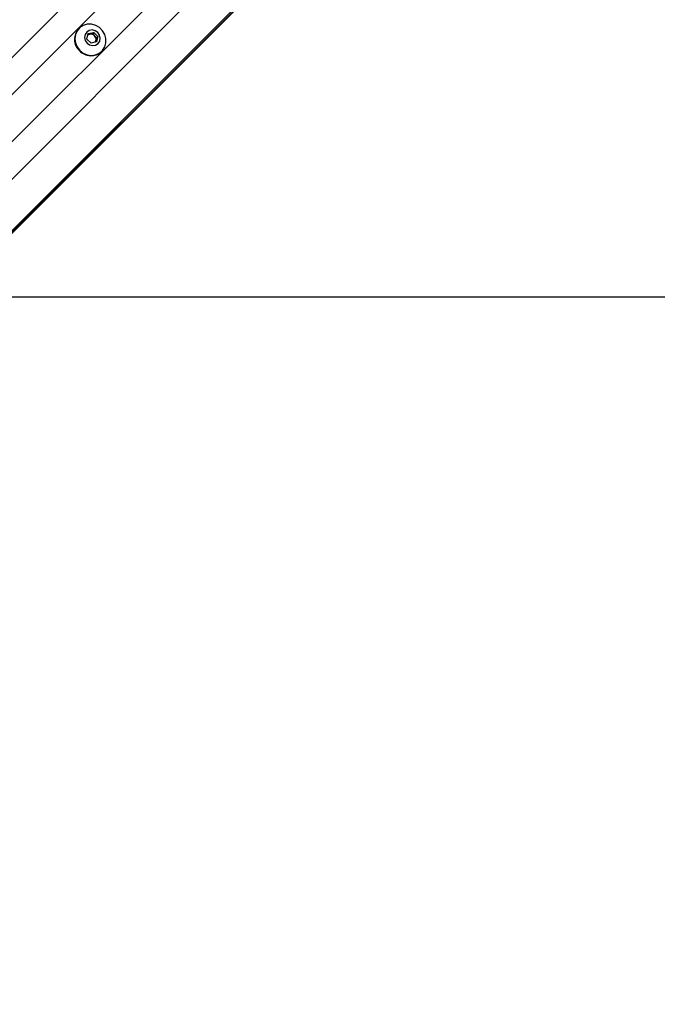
# Model space of a CAD drawing. Header units: millimetres. Extents: x 1591 to 17407, y 888 to 16227.
# Tile 43 of 78: x 3852 to 4228, y 9962 to 10544. Entities that reach past the tile are written whole.
import ezdxf

# ---------------------------------------------------------------- set-up
doc = ezdxf.new("R2010")
doc.units = ezdxf.units.MM
doc.layers.add('COMPONENT_GEOMETRY', color=7, linetype='Continuous')
doc.styles.add('SLDTEXTSTYLE1', font='TXT', dxfattribs={"width": 0.75})
doc.dimstyles.new('SLDDIMSTYLE0', dxfattribs={"dimtxt": 100, "dimasz": 6.604, "dimexe": 0, "dimexo": 0.0625, "dimgap": 25, "dimtad": 0, "dimtih": 1, "dimtoh": 1, "dimdec": 0, "dimlfac": 0.5, "dimrnd": 1e-09, "dimzin": 12, "dimdsep": 46, "dimtxsty": 'SLDTEXTSTYLE1', "dimsah": 1, "dimcen": 0.09, "dimadec": 0, "dimazin": 3, "dimtfac": 1, "dimtdec": 0, "dimtofl": 0, "dimtmove": 0, "dimatfit": 3, "dimfxl": 1, "dimfrac": 2, "dimtolj": 1, "dimtzin": 12, "dimarcsym": 0})

# ---------------------------------------------------------------- blocks, each defined once
blk = doc.blocks.new('_D')
at = {"layer": 'COMPONENT_GEOMETRY', "color": 7, "ltscale": 2}
for p, q in [((8879.1, 12946.13), (8879.1, 8407.68)), ((2657.77, 9298.99), (2657.77, 8407.68)), ((2657.77, 8414.03), (5620.66, 8414.03)), ((8879.1, 8414.03), (5916.21, 8414.03))]:
    blk.add_line(p, q, dxfattribs=at)
for points in [[(2657.77, 8414.03), (2664.37, 8413.02), (2664.37, 8415.05)], [(8879.1, 8414.03), (8872.5, 8415.05), (8872.5, 8413.02)]]:
    blk.add_solid(points, dxfattribs=at)
at = {"layer": 'COMPONENT_GEOMETRY', "color": 7, "ltscale": 2, "insert": (5620.66, 8463.56), "char_height": 100, "attachment_point": 1, "style": 'SLDTEXTSTYLE1'}
blk.add_mtext('3111', dxfattribs=at)

msp = doc.modelspace()

# ---------------------------------------------------------------- linework, layer by layer
at = {"color": 8, "linetype": 'Continuous', "lineweight": 25, "ltscale": 2}
for p, q in [((3758.09, 10432), (4972.74, 11646.65)), ((3793.87, 10396.22), (5008.52, 11610.87)), ((3810.99, 10382.79), (5021.35, 11593.15)), ((3811.49, 10382.29), (4801.98, 11372.78)), ((3828.4, 10480.46), (4663.35, 11315.4)), ((3842.33, 10466.53), (4677.27, 11301.48))]:
    msp.add_line(p, q, dxfattribs=at)
at = {"color": 7, "linetype": 'Continuous', "lineweight": 25, "ltscale": 2}
for p, q in [((3811.77, 10382.02), (4033.9, 10604.14)), ((3886.87, 10538.44), (3886.69, 10538.26)), ((3892.29, 10535.32), (3895.51, 10536.09)), ((3894.75, 10535.33), (3895.51, 10536.09)), ((3895.51, 10536.09), (3897.95, 10533.64)), ((3891.52, 10532.1), (3892.29, 10535.32)), ((3893.97, 10529.65), (3891.52, 10532.1)), ((3892.14, 10534.71), (3893.14, 10534.95)), ((3893.14, 10534.95), (3894.75, 10535.33)), ((3897.19, 10530.42), (3893.97, 10529.65)), ((3894.75, 10535.33), (3895.98, 10534.11)), ((3895.98, 10534.11), (3897.2, 10532.88)), ((3896.82, 10531.27), (3896.58, 10530.27)), ((3897.2, 10532.88), (3896.82, 10531.27)), ((3897.95, 10533.64), (3897.19, 10530.42)), ((3897.2, 10532.88), (3897.95, 10533.64)), ((3900.13, 10524.82), (3900.31, 10525))]:
    msp.add_line(p, q, dxfattribs=at)
at = {"color": 7, "linetype": 'Continuous', "lineweight": 25, "ltscale": 2, "flags": 128}
for points in [[(3887.28, 10525.41), (3889.32, 10523.83), (3891.69, 10522.84), (3894.19, 10522.5), (3896.65, 10522.85), (3898.88, 10523.86), (3900.72, 10525.45), (3902.04, 10527.51), (3902.72, 10529.87), (3902.73, 10532.38), (3902.06, 10534.84), (3900.76, 10537.06), (3898.93, 10538.89), (3896.71, 10540.19), (3894.25, 10540.86), (3891.74, 10540.85), (3889.38, 10540.17), (3887.32, 10538.85), (3885.73, 10537.01), (3884.72, 10534.78), (3884.37, 10532.32), (3884.71, 10529.82), (3885.7, 10527.45), (3887.28, 10525.41)], [(3891.58, 10529.71), (3893.11, 10528.66), (3894.88, 10528.26), (3896.63, 10528.56), (3898.1, 10529.51), (3899.05, 10530.97), (3899.34, 10532.72), (3898.94, 10534.5), (3897.89, 10536.02), (3896.37, 10537.07), (3894.59, 10537.47), (3892.84, 10537.18), (3891.38, 10536.23), (3890.43, 10534.76), (3890.13, 10533.01), (3890.53, 10531.24), (3891.58, 10529.71)], [(3826.62, 10380.02), (4399.98, 10380.05), (5029.34, 10380.08), (5669.94, 10380.09), (6310.54, 10380.1)]]:
    msp.add_lwpolyline(points, dxfattribs=at)
at = {"color": 7, "linetype": 'Continuous', "lineweight": 25, "ltscale": 4}
for centre, radius, start, end in [((3893.4, 10531.94), 9.22, 136.75307, 226.79788), ((3893.76, 10532.32), 2.7, 103.30407, 128.76214), ((3893.81, 10531.98), 3.04, 44.37736, 102.5941), ((3893.85, 10531.94), 3.04, 347.4059, 45.62264), ((3894.19, 10531.89), 2.7, 321.23786, 346.69593), ((3893.81, 10531.53), 9.22, 223.20212, 313.24693)]:
    msp.add_arc(centre, radius, start, end, dxfattribs=at)

# ---------------------------------------------------------------- dimensions: what is measured, and where the dimension line sits
at = {"layer": 'COMPONENT_GEOMETRY', "color": 7, "ltscale": 2}
dim = msp.add_linear_dim(base=(2657.77, 8414.03), p1=(8879.1, 12948.67), p2=(2657.77, 9301.53), dimstyle='SLDDIMSTYLE0', dxfattribs=at)
dim.commit()
dim.dimension.update_dxf_attribs({"geometry": '_D', "text_midpoint": (5768.44, 8414.03), "dimtype": 160})

doc.saveas('drawing.dxf')
